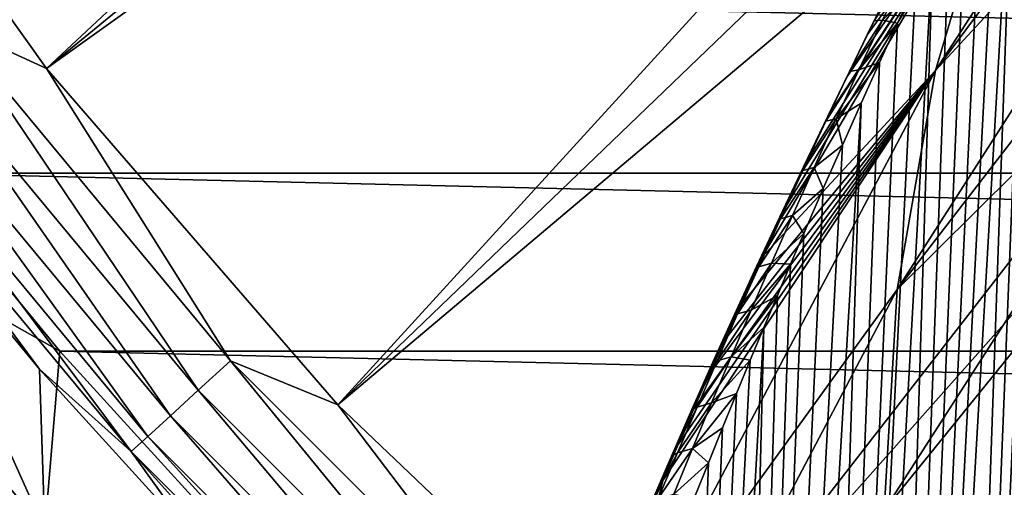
# Model space of a CAD drawing. Header units: metres. Extents: x -109 to 109, y -315 to 32.
# Tile 65 of 256: x -100.68 to -94.25, y -21.62 to -18.56. Entities that reach past the tile are written whole.
import ezdxf

# ---------------------------------------------------------------- set-up
doc = ezdxf.new("R2010")
doc.units = ezdxf.units.M
doc.layers.add('solid_K244242000C74_AAA', color=7, linetype='CONTINUOUS')

msp = doc.modelspace()

# ---------------------------------------------------------------- linework, layer by layer
at = {"layer": 'solid_K244242000C74_AAA'}
for points in [[(-102.193695, -16.512268, -78.325066), (-100.507759, -18.879845, -78.325066), (-90.326736, -9.37479, -73.288864)], [(-100.507759, -18.879845, -78.325066), (-89.79892, -10.109604, -73.288864), (-90.326736, -9.37479, -73.288864)], [(-100.507759, -18.879845, -78.325066), (-89.232094, -10.814764, -73.288864), (-89.79892, -10.109604, -73.288864)], [(-100.507759, -18.879845, -78.325066), (-98.604401, -21.076445, -78.325066), (-89.232094, -10.814764, -73.288864)], [(-98.604401, -21.076445, -78.325066), (-88.627922, -11.488202, -73.288864), (-89.232094, -10.814764, -73.288864)], [(-98.604401, -21.076445, -78.325066), (-87.988182, -12.127944, -73.288864), (-88.627922, -11.488202, -73.288864)], [(-98.604401, -21.076445, -78.325066), (-96.500862, -23.082167, -78.325066), (-87.988182, -12.127944, -73.288864)], [(-96.500862, -23.082167, -78.325066), (-87.314743, -12.732114, -73.288864), (-87.988182, -12.127944, -73.288864)], [(-96.500862, -23.082167, -78.325066), (-94.216202, -24.878853, -78.325066), (-87.314743, -12.732114, -73.288864)], [(-94.699112, -18.893377, 33.097839), (-92.221962, -15.078937, 27.791189), (-92.398438, -15.805674, 27.282324)], [(-94.699112, -18.893377, 33.097839), (-94.283287, -17.489307, 34.080978), (-92.221962, -15.078937, 27.791189)], [(-94.410835, -34.865726, 66.311256), (-93.312584, -15.479293, 37.721706), (-93.463249, -15.724879, 37.671524)], [(-94.410835, -34.865726, 66.311256), (-94.022644, -34.348198, 66.691551), (-93.312584, -15.479293, 37.721706)], [(-94.410835, -34.865726, 66.311256), (-93.463249, -15.724879, 37.671524), (-93.625526, -16.000553, 37.651882)], [(-94.699112, -18.893377, 33.097839), (-92.398438, -15.805674, 27.282324), (-92.524887, -16.539371, 26.768581)], [(-94.825127, -35.353676, 65.915604), (-93.625526, -16.000553, 37.651882), (-93.799942, -16.308577, 37.666935)], [(-94.825127, -35.353676, 65.915604), (-94.410835, -34.865726, 66.311256), (-93.625526, -16.000553, 37.651882)], [(-94.825127, -35.353676, 65.915604), (-93.799942, -16.308577, 37.666935), (-93.891785, -16.475119, 37.688545)], [(-101.125275, -18.596146, -78.472404), (-100.507759, -18.879845, -78.325066), (-102.193695, -16.512268, -78.325066)], [(-94.825127, -35.353676, 65.915604), (-93.891785, -16.475119, 37.688545), (-93.986244, -16.649788, 37.720737)], [(-94.950119, -20.323469, 32.096478), (-92.524887, -16.539371, 26.768581), (-92.600914, -17.277723, 26.251581)], [(-94.950119, -20.323469, 32.096478), (-94.699112, -18.893377, 33.097839), (-92.524887, -16.539371, 26.768581)], [(-94.825127, -35.353676, 65.915604), (-93.986244, -16.649788, 37.720737), (-94.083435, -16.832571, 37.763374)], [(-94.825127, -35.353676, 65.915604), (-94.083435, -16.832571, 37.763374), (-94.183167, -17.023382, 37.816944)], [(-95.265228, -35.811436, 65.504997), (-94.183167, -17.023382, 37.816944), (-94.285225, -17.222099, 37.881943)], [(-95.265228, -35.811436, 65.504997), (-94.825127, -35.353676, 65.915604), (-94.183167, -17.023382, 37.816944)], [(-95.265228, -35.811436, 65.504997), (-94.285225, -17.222099, 37.881943), (-94.389725, -17.42874, 37.958241)], [(-94.950119, -20.323469, 32.096478), (-92.600914, -17.277723, 26.251581), (-92.626282, -18.018406, 25.73295)], [(-95.265228, -35.811436, 65.504997), (-94.389725, -17.42874, 37.958241), (-94.496521, -17.643522, 38.046619)], [(-95.833809, -20.113577, 38.377037), (-94.283287, -17.489307, 34.080978), (-94.699112, -18.893377, 33.097839)], [(-95.833809, -20.113577, 38.377037), (-95.690552, -19.803272, 38.194576), (-94.283287, -17.489307, 34.080978)], [(-95.690552, -19.803272, 38.194576), (-95.550087, -19.503063, 38.027916), (-94.283287, -17.489307, 34.080978)], [(-95.550087, -19.503063, 38.027916), (-95.412323, -19.212709, 37.875568), (-94.283287, -17.489307, 34.080978)], [(-95.412323, -19.212709, 37.875568), (-95.401855, -19.190823, 37.864422), (-94.283287, -17.489307, 34.080978)], [(-95.401855, -19.190823, 37.864422), (-95.277306, -18.932043, 37.737259), (-94.283287, -17.489307, 34.080978)], [(-95.277306, -18.932043, 37.737259), (-95.145157, -18.660973, 37.613255), (-94.283287, -17.489307, 34.080978)], [(-95.145157, -18.660973, 37.613255), (-95.015808, -18.399336, 37.50209), (-94.283287, -17.489307, 34.080978)], [(-95.265228, -35.811436, 65.504997), (-94.496521, -17.643522, 38.046619), (-94.605652, -17.866365, 38.146992)], [(-95.265228, -35.811436, 65.504997), (-94.605652, -17.866365, 38.146992), (-94.717072, -18.097429, 38.259785)], [(-95.034042, -21.766628, 31.085966), (-94.950119, -20.323469, 32.096478), (-92.626282, -18.018406, 25.73295)], [(-92.600914, -18.759089, 25.214319), (-95.034042, -21.766628, 31.085966), (-92.626282, -18.018406, 25.73295)], [(-95.731369, -36.23856, 65.079033), (-94.717072, -18.097429, 38.259785), (-94.830719, -18.336897, 38.38554)], [(-95.731369, -36.23856, 65.079033), (-95.265228, -35.811436, 65.504997), (-94.717072, -18.097429, 38.259785)], [(-94.933815, -18.232592, 37.678043), (-95.015808, -18.399336, 37.50209), (-95.145157, -18.660973, 37.613255)], [(-95.100288, -18.568703, 37.857616), (-94.933815, -18.232592, 37.678043), (-95.145157, -18.660973, 37.613255)], [(-94.886398, -18.23365, 38.016434), (-94.933815, -18.232592, 37.678043), (-95.100288, -18.568703, 37.857616)], [(-95.04528, -18.563244, 38.196106), (-94.886398, -18.23365, 38.016434), (-95.100288, -18.568703, 37.857616)], [(-95.04528, -18.563244, 38.196106), (-94.830719, -18.336897, 38.38554), (-94.886398, -18.23365, 38.016434)], [(-102.28093, -18.358145, -83.82), (-50.71907, -18.358145, -83.82), (-51.622013, -19.564362, -83.82)], [(-102.28093, -18.358145, -83.82), (-51.622013, -19.564362, -83.82), (-101.377991, -19.564362, -83.82)], [(-95.731369, -36.23856, 65.079033), (-94.830719, -18.336897, 38.38554), (-94.946617, -18.584667, 38.524086)], [(-95.04528, -18.563244, 38.196106), (-94.946617, -18.584667, 38.524086), (-94.830719, -18.336897, 38.38554)], [(-95.731369, -36.23856, 65.079033), (-94.946617, -18.584667, 38.524086), (-95.064751, -18.841188, 38.676273)], [(-95.100288, -18.568703, 37.857616), (-95.145157, -18.660973, 37.613255), (-95.277306, -18.932043, 37.737259)], [(-95.260841, -18.899212, 38.049217), (-95.100288, -18.568703, 37.857616), (-95.277306, -18.932043, 37.737259)], [(-95.04528, -18.563244, 38.196106), (-95.100288, -18.568703, 37.857616), (-95.260841, -18.899212, 38.049217)], [(-95.199051, -18.888464, 38.38768), (-95.04528, -18.563244, 38.196106), (-95.260841, -18.899212, 38.049217)], [(-95.199051, -18.888464, 38.38768), (-94.946617, -18.584667, 38.524086), (-95.04528, -18.563244, 38.196106)], [(-95.199051, -18.888464, 38.38768), (-95.064751, -18.841188, 38.676273), (-94.946617, -18.584667, 38.524086)], [(-101.353386, -18.768406, -78.672592), (-99.515633, -20.981524, -78.672592), (-101.125275, -18.596146, -78.472404)], [(-101.125275, -18.596146, -78.472404), (-99.304398, -20.788952, -78.472404), (-100.507759, -18.879845, -78.325066)], [(-99.515633, -20.981524, -78.672592), (-99.304398, -20.788952, -78.472404), (-101.125275, -18.596146, -78.472404)], [(-101.550255, -18.917072, -78.919411), (-99.697945, -21.14772, -78.919411), (-101.353386, -18.768406, -78.672592)], [(-99.697945, -21.14772, -78.919411), (-99.515633, -20.981524, -78.672592), (-101.353386, -18.768406, -78.672592)], [(-94.950119, -23.209787, 30.075455), (-95.034042, -21.766628, 31.085966), (-92.600914, -18.759089, 25.214319)], [(-94.950119, -23.209787, 30.075455), (-92.600914, -18.759089, 25.214319), (-92.524887, -19.49744, 24.697319)], [(-95.731369, -36.23856, 65.079033), (-95.064751, -18.841188, 38.676273), (-95.18512, -19.106379, 38.842045)], [(-95.348114, -19.209574, 38.589642), (-95.18512, -19.106379, 38.842045), (-95.064751, -18.841188, 38.676273)], [(-95.348114, -19.209574, 38.589642), (-95.064751, -18.841188, 38.676273), (-95.199051, -18.888464, 38.38768)], [(-99.304398, -20.788952, -78.472404), (-98.604401, -21.076445, -78.325066), (-100.507759, -18.879845, -78.325066)], [(-96.812042, -22.898811, 38.430267), (-94.699112, -18.893377, 33.097839), (-94.950119, -20.323469, 32.096478)], [(-96.812042, -22.898811, 38.430267), (-96.481514, -21.571056, 39.348705), (-94.699112, -18.893377, 33.097839)], [(-96.481514, -21.571056, 39.348705), (-96.37989, -21.336374, 39.180519), (-94.699112, -18.893377, 33.097839)], [(-96.37989, -21.336374, 39.180519), (-96.279305, -21.106356, 39.01965), (-94.699112, -18.893377, 33.097839)], [(-96.279305, -21.106356, 39.01965), (-96.17823, -20.877476, 38.863586), (-94.699112, -18.893377, 33.097839)], [(-96.17823, -20.877476, 38.863586), (-96.078362, -20.653397, 38.715454), (-94.699112, -18.893377, 33.097839)], [(-96.078362, -20.653397, 38.715454), (-95.979683, -20.434027, 38.574856), (-94.699112, -18.893377, 33.097839)], [(-95.979683, -20.434027, 38.574856), (-95.833809, -20.113577, 38.377037), (-94.699112, -18.893377, 33.097839)], [(-95.199051, -18.888464, 38.38768), (-95.260841, -18.899212, 38.049217), (-95.416046, -19.224606, 38.251152)], [(-95.348114, -19.209574, 38.589642), (-95.199051, -18.888464, 38.38768), (-95.416046, -19.224606, 38.251152)], [(-95.416046, -19.224606, 38.251152), (-95.260841, -18.899212, 38.049217), (-95.401855, -19.190823, 37.864422)], [(-95.260841, -18.899212, 38.049217), (-95.277306, -18.932043, 37.737259), (-95.401855, -19.190823, 37.864422)], [(-101.709885, -19.037621, -79.20536), (-99.845772, -21.282484, -79.20536), (-101.550255, -18.917072, -78.919411)], [(-99.845772, -21.282484, -79.20536), (-99.697945, -21.14772, -78.919411), (-101.550255, -18.917072, -78.919411)], [(-101.827423, -19.126383, -79.521729), (-99.95462, -21.381712, -79.521729), (-101.709885, -19.037621, -79.20536)], [(-99.95462, -21.381712, -79.521729), (-99.845772, -21.282484, -79.20536), (-101.709885, -19.037621, -79.20536)], [(-101.827423, -19.126383, -79.521729), (-101.518257, -19.67457, -79.857155), (-100.553772, -20.842703, -79.857155)], [(-101.827423, -19.126383, -79.521729), (-100.553772, -20.842703, -79.857155), (-99.95462, -21.381712, -79.521729)], [(-96.223236, -36.634098, 64.638077), (-95.18512, -19.106379, 38.842045), (-95.307724, -19.380484, 39.021843)], [(-96.223236, -36.634098, 64.638077), (-95.731369, -36.23856, 65.079033), (-95.18512, -19.106379, 38.842045)], [(-95.348114, -19.209574, 38.589642), (-95.307724, -19.380484, 39.021843), (-95.18512, -19.106379, 38.842045)], [(-95.348114, -19.209574, 38.589642), (-95.416046, -19.224606, 38.251152), (-95.566338, -19.545315, 38.462212)], [(-95.492851, -19.526848, 38.800766), (-95.348114, -19.209574, 38.589642), (-95.566338, -19.545315, 38.462212)], [(-95.566338, -19.545315, 38.462212), (-95.416046, -19.224606, 38.251152), (-95.561859, -19.522245, 38.076866)], [(-95.561859, -19.522245, 38.076866), (-95.401855, -19.190823, 37.864422), (-95.550087, -19.503063, 38.027916)], [(-95.416046, -19.224606, 38.251152), (-95.401855, -19.190823, 37.864422), (-95.561859, -19.522245, 38.076866)], [(-95.550087, -19.503063, 38.027916), (-95.401855, -19.190823, 37.864422), (-95.412323, -19.212709, 37.875568)], [(-95.492851, -19.526848, 38.800766), (-95.307724, -19.380484, 39.021843), (-95.348114, -19.209574, 38.589642)], [(-96.223236, -36.634098, 64.638077), (-95.307724, -19.380484, 39.021843), (-95.432564, -19.663948, 39.21645)], [(-95.492851, -19.526848, 38.800766), (-95.432564, -19.663948, 39.21645), (-95.307724, -19.380484, 39.021843)], [(-95.716377, -19.847918, 38.297501), (-95.561859, -19.522245, 38.076866), (-95.690552, -19.803272, 38.194576)], [(-95.566338, -19.545315, 38.462212), (-95.561859, -19.522245, 38.076866), (-95.716377, -19.847918, 38.297501)], [(-95.712173, -19.861752, 38.681229), (-95.566338, -19.545315, 38.462212), (-95.716377, -19.847918, 38.297501)], [(-95.492851, -19.526848, 38.800766), (-95.566338, -19.545315, 38.462212), (-95.712173, -19.861752, 38.681229)], [(-95.633598, -19.840546, 39.01989), (-95.492851, -19.526848, 38.800766), (-95.712173, -19.861752, 38.681229)], [(-95.561859, -19.522245, 38.076866), (-95.550087, -19.503063, 38.027916), (-95.690552, -19.803272, 38.194576)], [(-95.633598, -19.840546, 39.01989), (-95.432564, -19.663948, 39.21645), (-95.492851, -19.526848, 38.800766)], [(-94.950119, -23.209787, 30.075455), (-92.524887, -19.49744, 24.697319), (-92.398438, -20.231138, 24.183578)], [(-102.435616, -19.58555, -83.669998), (-101.377991, -19.564362, -83.82), (-100.418877, -20.725933, -83.82)], [(-100.517731, -21.895176, -83.669998), (-102.435616, -19.58555, -83.669998), (-100.418877, -20.725933, -83.82)], [(-101.518257, -19.67457, -79.857155), (-102.435616, -19.58555, -83.669998), (-100.517731, -21.895176, -83.669998)], [(-101.377991, -19.564362, -83.82), (-51.622013, -19.564362, -83.82), (-52.58112, -20.725933, -83.82)], [(-101.377991, -19.564362, -83.82), (-52.58112, -20.725933, -83.82), (-100.418877, -20.725933, -83.82)], [(-100.553772, -20.842703, -79.857155), (-101.518257, -19.67457, -79.857155), (-100.517731, -21.895176, -83.669998)], [(-96.223236, -36.634098, 64.638077), (-95.432564, -19.663948, 39.21645), (-95.559647, -19.956568, 39.425579)], [(-95.633598, -19.840546, 39.01989), (-95.559647, -19.956568, 39.425579), (-95.432564, -19.663948, 39.21645)], [(-95.716377, -19.847918, 38.297501), (-95.690552, -19.803272, 38.194576), (-95.833809, -20.113577, 38.377037)], [(-95.86618, -20.168839, 38.525482), (-95.716377, -19.847918, 38.297501), (-95.833809, -20.113577, 38.377037)], [(-95.712173, -19.861752, 38.681229), (-95.716377, -19.847918, 38.297501), (-95.86618, -20.168839, 38.525482)], [(-95.853905, -20.174261, 38.907299), (-95.712173, -19.861752, 38.681229), (-95.86618, -20.168839, 38.525482)], [(-95.633598, -19.840546, 39.01989), (-95.712173, -19.861752, 38.681229), (-95.853905, -20.174261, 38.907299)], [(-95.770638, -20.150892, 39.246178), (-95.633598, -19.840546, 39.01989), (-95.853905, -20.174261, 38.907299)], [(-95.770638, -20.150892, 39.246178), (-95.559647, -19.956568, 39.425579), (-95.633598, -19.840546, 39.01989)], [(-96.223236, -36.634098, 64.638077), (-95.559647, -19.956568, 39.425579), (-95.645607, -20.157055, 39.573624)], [(-95.770638, -20.150892, 39.246178), (-95.645607, -20.157055, 39.573624), (-95.559647, -19.956568, 39.425579)], [(-95.86618, -20.168839, 38.525482), (-95.833809, -20.113577, 38.377037), (-95.979683, -20.434027, 38.574856)], [(-96.223236, -36.634098, 64.638077), (-95.645607, -20.157055, 39.573624), (-95.732552, -20.362038, 39.728863)], [(-96.011604, -20.485409, 38.760075), (-95.86618, -20.168839, 38.525482), (-95.979683, -20.434027, 38.574856)], [(-95.853905, -20.174261, 38.907299), (-95.86618, -20.168839, 38.525482), (-96.011604, -20.485409, 38.760075)], [(-95.991806, -20.48313, 39.139748), (-95.853905, -20.174261, 38.907299), (-96.011604, -20.485409, 38.760075)], [(-95.770638, -20.150892, 39.246178), (-95.853905, -20.174261, 38.907299), (-95.991806, -20.48313, 39.139748)], [(-95.904198, -20.458096, 39.478943), (-95.770638, -20.150892, 39.246178), (-95.991806, -20.48313, 39.139748)], [(-95.904198, -20.458096, 39.478943), (-95.645607, -20.157055, 39.573624), (-95.770638, -20.150892, 39.246178)], [(-95.904198, -20.458096, 39.478943), (-95.732552, -20.362038, 39.728863), (-95.645607, -20.157055, 39.573624)], [(-94.699112, -24.639879, 29.074095), (-94.950119, -23.209787, 30.075455), (-92.398438, -20.231138, 24.183578)], [(-94.699112, -24.639879, 29.074095), (-92.398438, -20.231138, 24.183578), (-92.221962, -20.957876, 23.674713)], [(-97.009888, -24.239967, 37.491177), (-94.950119, -20.323469, 32.096478), (-95.034042, -21.766628, 31.085966)], [(-97.009888, -24.239967, 37.491177), (-96.812042, -22.898811, 38.430267), (-94.950119, -20.323469, 32.096478)], [(-96.223236, -36.634098, 64.638077), (-95.732552, -20.362038, 39.728863), (-95.820496, -20.57128, 39.890926)], [(-96.0345, -20.76236, 39.717503), (-95.820496, -20.57128, 39.890926), (-95.732552, -20.362038, 39.728863)], [(-96.0345, -20.76236, 39.717503), (-95.732552, -20.362038, 39.728863), (-95.904198, -20.458096, 39.478943)], [(-96.011604, -20.485409, 38.760075), (-95.979683, -20.434027, 38.574856), (-96.078362, -20.653397, 38.715454)], [(-96.011604, -20.485409, 38.760075), (-96.078362, -20.653397, 38.715454), (-96.17823, -20.877476, 38.863586)], [(-96.152969, -20.797995, 39.000622), (-96.011604, -20.485409, 38.760075), (-96.17823, -20.877476, 38.863586)], [(-95.991806, -20.48313, 39.139748), (-96.011604, -20.485409, 38.760075), (-96.152969, -20.797995, 39.000622)], [(-96.126144, -20.788635, 39.377926), (-95.991806, -20.48313, 39.139748), (-96.152969, -20.797995, 39.000622)], [(-95.904198, -20.458096, 39.478943), (-95.991806, -20.48313, 39.139748), (-96.126144, -20.788635, 39.377926)], [(-96.0345, -20.76236, 39.717503), (-95.904198, -20.458096, 39.478943), (-96.126144, -20.788635, 39.377926)], [(-96.741074, -36.997234, 64.181717), (-95.820496, -20.57128, 39.890926), (-95.909424, -20.784988, 40.060165)], [(-96.741074, -36.997234, 64.181717), (-96.223236, -36.634098, 64.638077), (-95.820496, -20.57128, 39.890926)], [(-96.0345, -20.76236, 39.717503), (-95.909424, -20.784988, 40.060165), (-95.820496, -20.57128, 39.890926)], [(-100.517731, -21.895176, -83.669998), (-100.418877, -20.725933, -83.82), (-99.405746, -21.840445, -83.82)], [(-100.418877, -20.725933, -83.82), (-52.58112, -20.725933, -83.82), (-53.594254, -21.840445, -83.82)], [(-100.418877, -20.725933, -83.82), (-53.594254, -21.840445, -83.82), (-99.405746, -21.840445, -83.82)], [(-96.0345, -20.76236, 39.717503), (-96.126144, -20.788635, 39.377926), (-96.257179, -21.09103, 39.621258)], [(-96.161758, -21.063862, 39.961319), (-96.0345, -20.76236, 39.717503), (-96.257179, -21.09103, 39.621258)], [(-96.161758, -21.063862, 39.961319), (-95.909424, -20.784988, 40.060165), (-96.0345, -20.76236, 39.717503)], [(-99.515633, -20.981524, -78.672592), (-97.481522, -23.015635, -78.672592), (-99.304398, -20.788952, -78.472404)], [(-99.304398, -20.788952, -78.472404), (-97.288956, -22.804394, -78.472404), (-98.604401, -21.076445, -78.325066)], [(-97.481522, -23.015635, -78.672592), (-97.288956, -22.804394, -78.472404), (-99.304398, -20.788952, -78.472404)], [(-96.741074, -36.997234, 64.181717), (-95.909424, -20.784988, 40.060165), (-95.999329, -21.003429, 40.237045)], [(-96.126144, -20.788635, 39.377926), (-96.152969, -20.797995, 39.000622), (-96.290611, -21.106943, 39.24649)], [(-96.257179, -21.09103, 39.621258), (-96.126144, -20.788635, 39.377926), (-96.290611, -21.106943, 39.24649)], [(-96.290611, -21.106943, 39.24649), (-96.152969, -20.797995, 39.000622), (-96.279305, -21.106356, 39.01965)], [(-96.152969, -20.797995, 39.000622), (-96.17823, -20.877476, 38.863586), (-96.279305, -21.106356, 39.01965)], [(-96.161758, -21.063862, 39.961319), (-95.999329, -21.003429, 40.237045), (-95.909424, -20.784988, 40.060165)], [(-99.534782, -21.963621, -79.857155), (-100.553772, -20.842703, -79.857155), (-100.517731, -21.895176, -83.669998)], [(-99.95462, -21.381712, -79.521729), (-100.553772, -20.842703, -79.857155), (-99.534782, -21.963621, -79.857155)], [(-94.699112, -24.639879, 29.074095), (-92.221962, -20.957876, 23.674713), (-91.996025, -21.675364, 23.172321)], [(-99.697945, -21.14772, -78.919411), (-97.64772, -23.197945, -78.919411), (-99.515633, -20.981524, -78.672592)], [(-97.64772, -23.197945, -78.919411), (-97.481522, -23.015635, -78.672592), (-99.515633, -20.981524, -78.672592)], [(-96.741074, -36.997234, 64.181717), (-95.999329, -21.003429, 40.237045), (-96.09021, -21.226665, 40.421673)], [(-96.286102, -21.362753, 40.209988), (-96.09021, -21.226665, 40.421673), (-95.999329, -21.003429, 40.237045)], [(-96.286102, -21.362753, 40.209988), (-95.999329, -21.003429, 40.237045), (-96.161758, -21.063862, 39.961319)], [(-97.288956, -22.804394, -78.472404), (-96.500862, -23.082167, -78.325066), (-98.604401, -21.076445, -78.325066)], [(-96.257179, -21.09103, 39.621258), (-96.290611, -21.106943, 39.24649), (-96.424759, -21.412527, 39.497204)], [(-96.385078, -21.390509, 39.869331), (-96.257179, -21.09103, 39.621258), (-96.424759, -21.412527, 39.497204)], [(-96.161758, -21.063862, 39.961319), (-96.257179, -21.09103, 39.621258), (-96.385078, -21.390509, 39.869331)], [(-96.286102, -21.362753, 40.209988), (-96.161758, -21.063862, 39.961319), (-96.385078, -21.390509, 39.869331)], [(-99.845772, -21.282484, -79.20536), (-97.782486, -23.345774, -79.20536), (-99.697945, -21.14772, -78.919411)], [(-97.782486, -23.345774, -79.20536), (-97.64772, -23.197945, -78.919411), (-99.697945, -21.14772, -78.919411)], [(-96.424759, -21.412527, 39.497204), (-96.290611, -21.106943, 39.24649), (-96.37989, -21.336374, 39.180519)], [(-96.290611, -21.106943, 39.24649), (-96.279305, -21.106356, 39.01965), (-96.37989, -21.336374, 39.180519)], [(-96.741074, -36.997234, 64.181717), (-96.09021, -21.226665, 40.421673), (-96.182076, -21.454479, 40.613701)], [(-96.286102, -21.362753, 40.209988), (-96.182076, -21.454479, 40.613701), (-96.09021, -21.226665, 40.421673)], [(-99.95462, -21.381712, -79.521729), (-97.881714, -23.45462, -79.521729), (-99.845772, -21.282484, -79.20536)], [(-97.881714, -23.45462, -79.521729), (-97.782486, -23.345774, -79.20536), (-99.845772, -21.282484, -79.20536)], [(-96.424759, -21.412527, 39.497204), (-96.37989, -21.336374, 39.180519), (-96.481514, -21.571056, 39.348705)], [(-99.95462, -21.381712, -79.521729), (-99.534782, -21.963621, -79.857155), (-98.463623, -23.034784, -79.857155)], [(-99.95462, -21.381712, -79.521729), (-98.463623, -23.034784, -79.857155), (-97.881714, -23.45462, -79.521729)], [(-96.424759, -21.412527, 39.497204), (-96.481514, -21.571056, 39.348705), (-96.588997, -21.821754, 39.533058)], [(-96.555611, -21.714977, 39.752388), (-96.424759, -21.412527, 39.497204), (-96.588997, -21.821754, 39.533058)], [(-96.385078, -21.390509, 39.869331), (-96.424759, -21.412527, 39.497204), (-96.555611, -21.714977, 39.752388)], [(-96.51001, -21.687256, 40.121773), (-96.385078, -21.390509, 39.869331), (-96.555611, -21.714977, 39.752388)], [(-96.286102, -21.362753, 40.209988), (-96.385078, -21.390509, 39.869331), (-96.51001, -21.687256, 40.121773)], [(-96.4077, -21.659182, 40.4631), (-96.286102, -21.362753, 40.209988), (-96.51001, -21.687256, 40.121773)], [(-96.4077, -21.659182, 40.4631), (-96.182076, -21.454479, 40.613701), (-96.286102, -21.362753, 40.209988)], [(-96.741074, -36.997234, 64.181717), (-96.182076, -21.454479, 40.613701), (-96.274902, -21.687153, 40.813625)], [(-96.4077, -21.659182, 40.4631), (-96.274902, -21.687153, 40.813625), (-96.182076, -21.454479, 40.613701)], [(-96.588997, -21.821754, 39.533058), (-96.481514, -21.571056, 39.348705), (-96.812042, -22.898811, 38.430267)]]:
    msp.add_3dface(points, dxfattribs=at)

doc.saveas('drawing.dxf')
